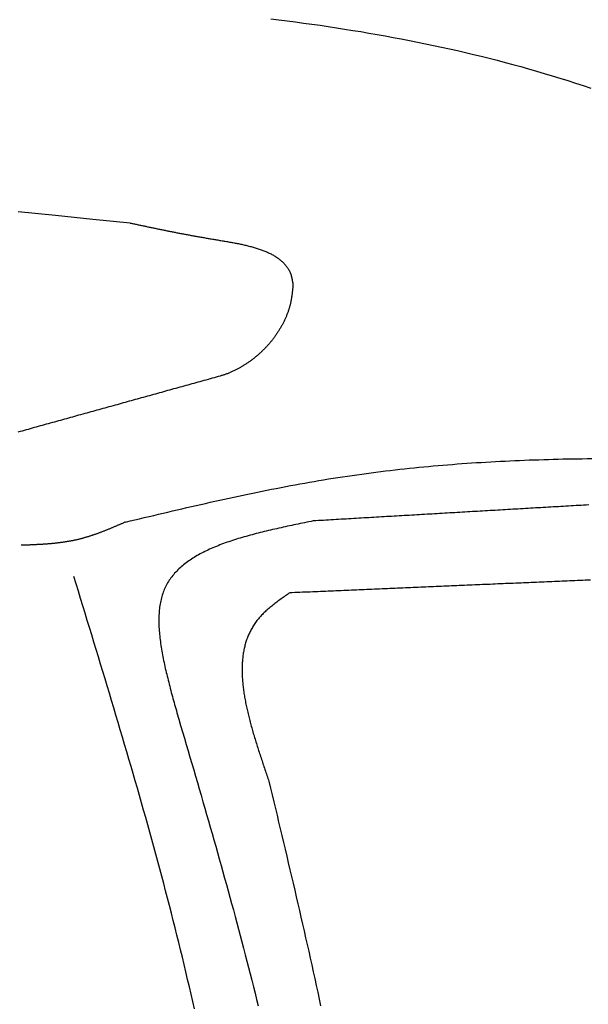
# Model space of a CAD drawing. Extents: x 715 to 7297, y 67 to 5910.
# Tile 82 of 90: x 5228 to 5472, y 4615 to 5039. Entities that reach past the tile are written whole.
import ezdxf

# ---------------------------------------------------------------- set-up
doc = ezdxf.new("R2010")
doc.units = 0
doc.layers.add('CAR', color=10, linetype='CONTINUOUS')

msp = doc.modelspace()

# ---------------------------------------------------------------- linework, layer by layer
at = {"layer": 'CAR'}
for points in [[(5335.67, 5039.43, 0), (5339.21, 5039, 0), (5342.76, 5038.55, 0), (5346.29, 5038.09, 0), (5349.83, 5037.61, 0), (5353.35, 5037.12, 0), (5356.88, 5036.62, 0), (5360.4, 5036.1, 0), (5363.91, 5035.57, 0), (5367.42, 5035.02, 0), (5370.93, 5034.46, 0), (5374.43, 5033.89, 0), (5377.92, 5033.29, 0), (5381.41, 5032.69, 0), (5384.9, 5032.07, 0), (5388.38, 5031.43, 0), (5391.85, 5030.77, 0), (5395.32, 5030.1, 0), (5398.79, 5029.42, 0), (5402.25, 5028.71, 0), (5405.7, 5027.99, 0), (5409.15, 5027.25, 0), (5412.59, 5026.49, 0), (5416.02, 5025.72, 0), (5419.45, 5024.93, 0), (5422.88, 5024.11, 0), (5426.3, 5023.28, 0), (5429.71, 5022.43, 0), (5433.11, 5021.57, 0), (5436.51, 5020.68, 0), (5439.9, 5019.77, 0), (5443.29, 5018.84, 0), (5446.67, 5017.9, 0), (5450.04, 5016.93, 0), (5453.41, 5015.94, 0), (5456.77, 5014.93, 0), (5460.12, 5013.9, 0), (5463.47, 5012.85, 0), (5466.81, 5011.78, 0), (5470.14, 5010.68, 0), (5473.46, 5009.56, 0)], [(5275.21, 4951.51, 0), (5259.14, 4953.11, 0), (5243.06, 4954.7, 0), (5226.99, 4956.3, 0)], [(5275.21, 4951.51, 0), (5275.58, 4951.43, 0), (5275.95, 4951.35, 0), (5276.32, 4951.27, 0), (5276.69, 4951.19, 0), (5277.05, 4951.12, 0), (5277.42, 4951.04, 0), (5277.79, 4950.96, 0), (5278.16, 4950.88, 0), (5278.53, 4950.8, 0), (5278.9, 4950.72, 0), (5279.27, 4950.65, 0), (5279.63, 4950.57, 0), (5280, 4950.49, 0), (5280.37, 4950.41, 0), (5280.74, 4950.33, 0), (5281.11, 4950.25, 0), (5281.48, 4950.18, 0), (5281.86, 4950.1, 0), (5282.23, 4950.02, 0), (5282.6, 4949.94, 0), (5282.97, 4949.86, 0), (5283.34, 4949.78, 0), (5283.72, 4949.71, 0), (5284.09, 4949.63, 0), (5284.47, 4949.55, 0), (5284.84, 4949.47, 0), (5285.22, 4949.39, 0), (5285.59, 4949.32, 0), (5285.97, 4949.24, 0), (5286.35, 4949.16, 0), (5286.72, 4949.08, 0), (5287.1, 4949, 0), (5287.48, 4948.93, 0), (5287.86, 4948.85, 0), (5288.24, 4948.77, 0), (5288.63, 4948.69, 0), (5289.01, 4948.61, 0), (5289.39, 4948.54, 0), (5289.78, 4948.46, 0), (5290.16, 4948.38, 0), (5290.55, 4948.3, 0), (5290.93, 4948.22, 0), (5291.32, 4948.15, 0), (5291.71, 4948.07, 0), (5292.1, 4947.99, 0), (5292.49, 4947.91, 0), (5292.88, 4947.84, 0), (5293.27, 4947.76, 0), (5293.67, 4947.68, 0), (5294.06, 4947.6, 0), (5294.46, 4947.52, 0), (5294.85, 4947.45, 0), (5295.25, 4947.37, 0), (5295.65, 4947.29, 0), (5296.05, 4947.22, 0), (5296.45, 4947.14, 0), (5296.86, 4947.06, 0), (5297.26, 4946.98, 0), (5297.67, 4946.91, 0), (5298.07, 4946.83, 0), (5298.48, 4946.75, 0), (5298.89, 4946.67, 0), (5299.3, 4946.6, 0), (5299.71, 4946.52, 0), (5300.13, 4946.44, 0), (5300.54, 4946.37, 0), (5300.96, 4946.29, 0), (5301.38, 4946.21, 0), (5301.79, 4946.14, 0), (5302.22, 4946.06, 0), (5302.64, 4945.98, 0), (5303.06, 4945.91, 0), (5303.49, 4945.83, 0), (5303.91, 4945.75, 0), (5304.34, 4945.68, 0), (5304.77, 4945.6, 0), (5305.21, 4945.52, 0), (5305.64, 4945.45, 0), (5306.08, 4945.37, 0), (5306.51, 4945.29, 0), (5306.95, 4945.22, 0), (5307.39, 4945.14, 0), (5307.84, 4945.06, 0), (5308.28, 4944.99, 0), (5308.73, 4944.91, 0), (5309.17, 4944.84, 0), (5309.62, 4944.76, 0), (5310.08, 4944.68, 0), (5310.53, 4944.61, 0), (5310.99, 4944.53, 0), (5311.44, 4944.46, 0), (5311.9, 4944.38, 0), (5312.36, 4944.3, 0), (5312.83, 4944.23, 0), (5313.29, 4944.15, 0), (5313.75, 4944.07, 0), (5314.22, 4944, 0), (5314.69, 4943.92, 0), (5315.15, 4943.84, 0), (5315.62, 4943.76, 0), (5316.09, 4943.68, 0), (5316.56, 4943.6, 0), (5317.03, 4943.52, 0), (5317.5, 4943.44, 0), (5317.97, 4943.35, 0), (5318.44, 4943.27, 0), (5318.91, 4943.18, 0), (5319.38, 4943.1, 0), (5319.85, 4943.01, 0), (5320.32, 4942.92, 0), (5320.79, 4942.83, 0), (5321.25, 4942.74, 0), (5321.72, 4942.64, 0), (5322.18, 4942.55, 0), (5322.65, 4942.45, 0), (5323.11, 4942.35, 0), (5323.57, 4942.25, 0), (5324.03, 4942.15, 0), (5324.49, 4942.04, 0), (5324.95, 4941.93, 0), (5325.4, 4941.82, 0), (5325.85, 4941.71, 0), (5326.3, 4941.6, 0), (5326.75, 4941.48, 0), (5327.2, 4941.37, 0), (5327.64, 4941.24, 0), (5328.08, 4941.12, 0), (5328.52, 4941, 0), (5328.95, 4940.87, 0), (5329.39, 4940.74, 0), (5329.81, 4940.6, 0), (5330.24, 4940.46, 0), (5330.66, 4940.32, 0), (5331.08, 4940.18, 0), (5331.5, 4940.03, 0), (5331.91, 4939.89, 0), (5332.31, 4939.73, 0), (5332.72, 4939.58, 0), (5333.12, 4939.42, 0), (5333.51, 4939.25, 0), (5333.9, 4939.09, 0), (5334.29, 4938.92, 0), (5334.67, 4938.74, 0), (5335.05, 4938.57, 0), (5335.42, 4938.39, 0), (5335.79, 4938.2, 0), (5336.15, 4938.01, 0), (5336.5, 4937.82, 0), (5336.85, 4937.62, 0), (5337.2, 4937.42, 0), (5337.54, 4937.22, 0), (5337.87, 4937.01, 0), (5338.2, 4936.79, 0), (5338.53, 4936.57, 0), (5338.84, 4936.35, 0), (5339.15, 4936.12, 0), (5339.46, 4935.89, 0), (5339.75, 4935.65, 0), (5340.04, 4935.41, 0), (5340.33, 4935.16, 0), (5340.6, 4934.91, 0), (5340.87, 4934.66, 0), (5341.14, 4934.39, 0), (5341.39, 4934.13, 0), (5341.64, 4933.86, 0), (5341.88, 4933.58, 0), (5342.12, 4933.3, 0), (5342.34, 4933.01, 0), (5342.56, 4932.71, 0), (5342.77, 4932.42, 0), (5342.97, 4932.11, 0), (5343.17, 4931.8, 0), (5343.35, 4931.48, 0), (5343.53, 4931.16, 0), (5343.7, 4930.83, 0), (5343.86, 4930.5, 0), (5344.01, 4930.16, 0), (5344.15, 4929.81, 0), (5344.28, 4929.46, 0), (5344.4, 4929.1, 0), (5344.52, 4928.74, 0), (5344.62, 4928.37, 0), (5344.72, 4927.99, 0), (5344.8, 4927.6, 0), (5344.88, 4927.21, 0), (5344.95, 4926.82, 0), (5345.01, 4926.42, 0), (5345.07, 4926.02, 0), (5345.13, 4925.61, 0), (5345.18, 4925.21, 0), (5345.23, 4924.8, 0)], [(5345.23, 4924.8, 0), (5345.2, 4924.48, 0), (5345.17, 4924.15, 0), (5345.14, 4923.83, 0), (5345.11, 4923.51, 0), (5345.08, 4923.19, 0), (5345.04, 4922.87, 0), (5345.01, 4922.55, 0), (5344.98, 4922.23, 0), (5344.94, 4921.91, 0), (5344.9, 4921.58, 0), (5344.87, 4921.26, 0), (5344.83, 4920.94, 0), (5344.79, 4920.62, 0), (5344.74, 4920.3, 0), (5344.7, 4919.98, 0), (5344.65, 4919.66, 0), (5344.6, 4919.34, 0), (5344.55, 4919.02, 0), (5344.49, 4918.7, 0), (5344.44, 4918.38, 0), (5344.38, 4918.07, 0), (5344.31, 4917.75, 0), (5344.25, 4917.43, 0), (5344.18, 4917.11, 0), (5344.1, 4916.8, 0), (5344.03, 4916.48, 0), (5343.95, 4916.16, 0), (5343.86, 4915.85, 0), (5343.78, 4915.53, 0), (5343.69, 4915.21, 0), (5343.6, 4914.9, 0), (5343.5, 4914.59, 0), (5343.4, 4914.27, 0), (5343.3, 4913.96, 0), (5343.2, 4913.65, 0), (5343.09, 4913.33, 0), (5342.98, 4913.02, 0), (5342.87, 4912.71, 0), (5342.75, 4912.4, 0), (5342.63, 4912.09, 0), (5342.51, 4911.78, 0), (5342.39, 4911.47, 0), (5342.26, 4911.17, 0), (5342.13, 4910.86, 0), (5341.99, 4910.55, 0), (5341.86, 4910.25, 0), (5341.72, 4909.94, 0), (5341.58, 4909.64, 0), (5341.43, 4909.34, 0), (5341.29, 4909.04, 0), (5341.14, 4908.73, 0), (5340.98, 4908.43, 0), (5340.83, 4908.13, 0), (5340.67, 4907.84, 0), (5340.51, 4907.54, 0), (5340.35, 4907.24, 0), (5340.18, 4906.95, 0), (5340.01, 4906.65, 0), (5339.84, 4906.36, 0), (5339.67, 4906.07, 0), (5339.5, 4905.77, 0), (5339.32, 4905.48, 0), (5339.14, 4905.2, 0), (5338.95, 4904.91, 0), (5338.77, 4904.62, 0), (5338.58, 4904.33, 0), (5338.39, 4904.05, 0), (5338.2, 4903.77, 0), (5338.01, 4903.49, 0), (5337.81, 4903.2, 0), (5337.61, 4902.92, 0), (5337.41, 4902.65, 0), (5337.21, 4902.37, 0), (5337, 4902.09, 0), (5336.79, 4901.82, 0), (5336.58, 4901.55, 0), (5336.37, 4901.28, 0), (5336.16, 4901, 0), (5335.94, 4900.74, 0), (5335.72, 4900.47, 0), (5335.5, 4900.2, 0), (5335.28, 4899.94, 0), (5335.06, 4899.68, 0), (5334.83, 4899.41, 0), (5334.6, 4899.16, 0), (5334.37, 4898.9, 0), (5334.14, 4898.64, 0), (5333.91, 4898.39, 0), (5333.67, 4898.13, 0), (5333.43, 4897.88, 0), (5333.19, 4897.63, 0), (5332.95, 4897.38, 0), (5332.71, 4897.14, 0), (5332.47, 4896.89, 0), (5332.22, 4896.65, 0), (5331.97, 4896.41, 0), (5331.72, 4896.17, 0), (5331.47, 4895.93, 0), (5331.22, 4895.69, 0), (5330.96, 4895.46, 0), (5330.71, 4895.23, 0), (5330.45, 4895, 0), (5330.19, 4894.77, 0), (5329.93, 4894.54, 0), (5329.67, 4894.32, 0), (5329.4, 4894.09, 0), (5329.14, 4893.87, 0), (5328.87, 4893.66, 0), (5328.61, 4893.44, 0), (5328.34, 4893.22, 0), (5328.06, 4893.01, 0), (5327.79, 4892.8, 0), (5327.52, 4892.59, 0), (5327.24, 4892.39, 0), (5326.97, 4892.18, 0), (5326.69, 4891.98, 0), (5326.41, 4891.78, 0), (5326.13, 4891.59, 0), (5325.85, 4891.39, 0), (5325.57, 4891.2, 0), (5325.29, 4891.01, 0), (5325, 4890.82, 0), (5324.72, 4890.63, 0), (5324.43, 4890.45, 0), (5324.14, 4890.27, 0), (5323.85, 4890.09, 0), (5323.56, 4889.91, 0), (5323.27, 4889.74, 0), (5322.98, 4889.57, 0), (5322.69, 4889.4, 0), (5322.4, 4889.23, 0), (5322.1, 4889.07, 0), (5321.81, 4888.9, 0), (5321.51, 4888.74, 0), (5321.21, 4888.59, 0), (5320.91, 4888.43, 0), (5320.62, 4888.28, 0), (5320.32, 4888.13, 0), (5320.02, 4887.99, 0), (5319.72, 4887.84, 0), (5319.41, 4887.7, 0), (5319.11, 4887.56, 0), (5318.81, 4887.43, 0), (5318.5, 4887.29, 0), (5318.2, 4887.16, 0), (5317.9, 4887.04, 0), (5317.59, 4886.91, 0), (5317.28, 4886.79, 0), (5316.98, 4886.67, 0), (5316.67, 4886.56, 0), (5316.36, 4886.44, 0), (5316.05, 4886.33, 0), (5315.75, 4886.22, 0), (5315.44, 4886.12, 0), (5315.13, 4886.02, 0), (5314.82, 4885.92, 0), (5314.51, 4885.82, 0), (5314.2, 4885.73, 0), (5313.89, 4885.64, 0)], [(5313.89, 4885.64, 0), (5313.02, 4885.4, 0), (5312.15, 4885.16, 0), (5311.28, 4884.92, 0), (5310.41, 4884.68, 0), (5309.54, 4884.43, 0), (5308.67, 4884.19, 0), (5307.79, 4883.95, 0), (5306.92, 4883.71, 0), (5306.05, 4883.47, 0), (5305.18, 4883.23, 0), (5304.31, 4882.99, 0), (5303.44, 4882.75, 0), (5302.57, 4882.5, 0), (5301.7, 4882.26, 0), (5300.83, 4882.02, 0), (5299.96, 4881.78, 0), (5299.09, 4881.54, 0), (5298.22, 4881.3, 0), (5297.35, 4881.06, 0), (5296.48, 4880.81, 0), (5295.61, 4880.57, 0), (5294.74, 4880.33, 0), (5293.87, 4880.09, 0), (5293, 4879.85, 0), (5292.13, 4879.61, 0), (5291.26, 4879.37, 0), (5290.39, 4879.12, 0), (5289.52, 4878.88, 0), (5288.65, 4878.64, 0), (5287.78, 4878.4, 0), (5286.91, 4878.16, 0), (5286.04, 4877.92, 0), (5285.17, 4877.68, 0), (5284.3, 4877.44, 0), (5283.43, 4877.19, 0), (5282.56, 4876.95, 0), (5281.69, 4876.71, 0), (5280.82, 4876.47, 0), (5279.95, 4876.23, 0), (5279.08, 4875.99, 0), (5278.21, 4875.75, 0), (5277.34, 4875.5, 0), (5276.47, 4875.26, 0), (5275.6, 4875.02, 0), (5274.73, 4874.78, 0), (5273.86, 4874.54, 0), (5272.99, 4874.3, 0), (5272.12, 4874.06, 0), (5271.25, 4873.81, 0), (5270.38, 4873.57, 0), (5269.51, 4873.33, 0), (5268.64, 4873.09, 0), (5267.77, 4872.85, 0), (5266.9, 4872.61, 0), (5266.03, 4872.37, 0), (5265.16, 4872.13, 0), (5264.28, 4871.88, 0), (5263.41, 4871.64, 0), (5262.54, 4871.4, 0), (5261.67, 4871.16, 0), (5260.8, 4870.92, 0), (5259.93, 4870.68, 0), (5259.06, 4870.44, 0), (5258.19, 4870.19, 0), (5257.32, 4869.95, 0), (5256.45, 4869.71, 0), (5255.58, 4869.47, 0), (5254.71, 4869.23, 0), (5253.84, 4868.99, 0), (5252.97, 4868.75, 0), (5252.1, 4868.51, 0), (5251.23, 4868.26, 0), (5250.36, 4868.02, 0), (5249.49, 4867.78, 0), (5248.62, 4867.54, 0), (5247.75, 4867.3, 0), (5246.88, 4867.06, 0), (5246.01, 4866.82, 0), (5245.14, 4866.57, 0), (5244.27, 4866.33, 0), (5243.4, 4866.09, 0), (5242.53, 4865.85, 0), (5241.66, 4865.61, 0), (5240.79, 4865.37, 0), (5239.92, 4865.13, 0), (5239.05, 4864.88, 0), (5238.18, 4864.64, 0), (5237.31, 4864.4, 0), (5236.44, 4864.16, 0), (5235.57, 4863.92, 0), (5234.7, 4863.68, 0), (5233.83, 4863.44, 0), (5232.96, 4863.2, 0), (5232.09, 4862.95, 0), (5231.22, 4862.71, 0), (5230.35, 4862.47, 0), (5229.48, 4862.23, 0), (5228.61, 4861.99, 0), (5227.74, 4861.75, 0), (5226.87, 4861.51, 0)], [(5273.15, 4822.81, 0), (5275.17, 4823.29, 0), (5277.2, 4823.77, 0), (5279.22, 4824.25, 0), (5281.25, 4824.73, 0), (5283.27, 4825.21, 0), (5285.3, 4825.69, 0), (5287.32, 4826.17, 0), (5289.35, 4826.64, 0), (5291.38, 4827.12, 0), (5293.4, 4827.59, 0), (5295.43, 4828.07, 0), (5297.45, 4828.54, 0), (5299.48, 4829.01, 0), (5301.51, 4829.47, 0), (5303.54, 4829.94, 0), (5305.56, 4830.4, 0), (5307.59, 4830.86, 0), (5309.62, 4831.31, 0), (5311.65, 4831.77, 0), (5313.68, 4832.22, 0), (5315.71, 4832.66, 0), (5317.74, 4833.11, 0), (5319.77, 4833.55, 0), (5321.8, 4833.99, 0), (5323.83, 4834.42, 0), (5325.86, 4834.85, 0), (5327.89, 4835.27, 0), (5329.92, 4835.69, 0), (5331.96, 4836.11, 0), (5333.99, 4836.52, 0), (5336.02, 4836.92, 0), (5338.06, 4837.32, 0), (5340.09, 4837.72, 0), (5342.13, 4838.11, 0), (5344.16, 4838.49, 0), (5346.2, 4838.87, 0), (5348.24, 4839.24, 0), (5350.28, 4839.61, 0), (5352.32, 4839.97, 0), (5354.36, 4840.33, 0), (5356.4, 4840.67, 0), (5358.44, 4841.01, 0), (5360.48, 4841.35, 0), (5362.52, 4841.68, 0), (5364.57, 4842, 0), (5366.61, 4842.31, 0), (5368.66, 4842.61, 0), (5370.7, 4842.91, 0), (5372.75, 4843.2, 0), (5374.8, 4843.49, 0), (5376.85, 4843.77, 0), (5378.9, 4844.04, 0), (5380.95, 4844.3, 0), (5383, 4844.56, 0), (5385.05, 4844.81, 0), (5387.1, 4845.05, 0), (5389.15, 4845.29, 0), (5391.21, 4845.52, 0), (5393.26, 4845.74, 0), (5395.32, 4845.96, 0), (5397.38, 4846.17, 0), (5399.43, 4846.38, 0), (5401.49, 4846.58, 0), (5403.55, 4846.77, 0), (5405.61, 4846.96, 0), (5407.67, 4847.14, 0), (5409.73, 4847.31, 0), (5411.79, 4847.48, 0), (5413.85, 4847.64, 0), (5415.91, 4847.8, 0), (5417.97, 4847.95, 0), (5420.04, 4848.1, 0), (5422.1, 4848.24, 0), (5424.17, 4848.38, 0), (5426.23, 4848.51, 0), (5428.3, 4848.63, 0), (5430.36, 4848.75, 0), (5432.43, 4848.86, 0), (5434.5, 4848.97, 0), (5436.57, 4849.08, 0), (5438.64, 4849.17, 0), (5440.71, 4849.27, 0), (5442.78, 4849.36, 0), (5444.85, 4849.44, 0), (5446.92, 4849.52, 0), (5448.99, 4849.59, 0), (5451.06, 4849.66, 0), (5453.14, 4849.73, 0), (5455.21, 4849.79, 0), (5457.28, 4849.85, 0), (5459.36, 4849.9, 0), (5461.43, 4849.95, 0), (5463.51, 4849.99, 0), (5465.58, 4850.03, 0), (5467.66, 4850.06, 0), (5469.74, 4850.09, 0), (5471.81, 4850.12, 0), (5473.89, 4850.14, 0)], [(5472.52, 4830.19, 0), (5471.43, 4830.13, 0), (5470.34, 4830.06, 0), (5469.26, 4830, 0), (5468.17, 4829.94, 0), (5467.08, 4829.87, 0), (5465.99, 4829.81, 0), (5464.91, 4829.75, 0), (5463.82, 4829.68, 0), (5462.73, 4829.62, 0), (5461.64, 4829.56, 0), (5460.56, 4829.49, 0), (5459.47, 4829.43, 0), (5458.38, 4829.37, 0), (5457.29, 4829.3, 0), (5456.21, 4829.24, 0), (5455.12, 4829.18, 0), (5454.03, 4829.11, 0), (5452.94, 4829.05, 0), (5451.86, 4828.99, 0), (5450.77, 4828.92, 0), (5449.68, 4828.86, 0), (5448.59, 4828.8, 0), (5447.51, 4828.73, 0), (5446.42, 4828.67, 0), (5445.33, 4828.61, 0), (5444.24, 4828.54, 0), (5443.16, 4828.48, 0), (5442.07, 4828.42, 0), (5440.98, 4828.35, 0), (5439.89, 4828.29, 0), (5438.81, 4828.23, 0), (5437.72, 4828.16, 0), (5436.63, 4828.1, 0), (5435.54, 4828.04, 0), (5434.45, 4827.97, 0), (5433.37, 4827.91, 0), (5432.28, 4827.85, 0), (5431.19, 4827.78, 0), (5430.1, 4827.72, 0), (5429.02, 4827.66, 0), (5427.93, 4827.59, 0), (5426.84, 4827.53, 0), (5425.75, 4827.47, 0), (5424.67, 4827.4, 0), (5423.58, 4827.34, 0), (5422.49, 4827.28, 0), (5421.4, 4827.21, 0), (5420.32, 4827.15, 0), (5419.23, 4827.09, 0), (5418.14, 4827.02, 0), (5417.05, 4826.96, 0), (5415.97, 4826.9, 0), (5414.88, 4826.83, 0), (5413.79, 4826.77, 0), (5412.7, 4826.71, 0), (5411.62, 4826.64, 0), (5410.53, 4826.58, 0), (5409.44, 4826.52, 0), (5408.35, 4826.45, 0), (5407.27, 4826.39, 0), (5406.18, 4826.33, 0), (5405.09, 4826.27, 0), (5404, 4826.2, 0), (5402.92, 4826.14, 0), (5401.83, 4826.08, 0), (5400.74, 4826.01, 0), (5399.65, 4825.95, 0), (5398.57, 4825.89, 0), (5397.48, 4825.82, 0), (5396.39, 4825.76, 0), (5395.3, 4825.7, 0), (5394.21, 4825.63, 0), (5393.13, 4825.57, 0), (5392.04, 4825.51, 0), (5390.95, 4825.44, 0), (5389.86, 4825.38, 0), (5388.78, 4825.32, 0), (5387.69, 4825.25, 0), (5386.6, 4825.19, 0), (5385.51, 4825.13, 0), (5384.43, 4825.06, 0), (5383.34, 4825, 0), (5382.25, 4824.94, 0), (5381.16, 4824.87, 0), (5380.08, 4824.81, 0), (5378.99, 4824.75, 0), (5377.9, 4824.68, 0), (5376.81, 4824.62, 0), (5375.73, 4824.56, 0), (5374.64, 4824.49, 0), (5373.55, 4824.43, 0), (5372.46, 4824.37, 0), (5371.38, 4824.3, 0), (5370.29, 4824.24, 0), (5369.2, 4824.18, 0), (5368.11, 4824.11, 0), (5367.03, 4824.05, 0), (5365.94, 4823.99, 0), (5364.85, 4823.92, 0), (5363.76, 4823.86, 0), (5362.68, 4823.8, 0), (5361.59, 4823.73, 0), (5360.5, 4823.67, 0), (5359.41, 4823.61, 0), (5358.33, 4823.54, 0), (5357.24, 4823.48, 0), (5356.15, 4823.42, 0), (5355.06, 4823.35, 0), (5353.97, 4823.29, 0)], [(5353.97, 4823.29, 0), (5353.04, 4823.1, 0), (5352.11, 4822.91, 0), (5351.18, 4822.72, 0), (5350.25, 4822.52, 0), (5349.32, 4822.33, 0), (5348.39, 4822.14, 0), (5347.46, 4821.95, 0), (5346.53, 4821.75, 0), (5345.6, 4821.56, 0), (5344.68, 4821.36, 0), (5343.75, 4821.17, 0), (5342.83, 4820.97, 0), (5341.91, 4820.77, 0), (5341, 4820.57, 0), (5340.08, 4820.37, 0), (5339.17, 4820.17, 0), (5338.26, 4819.96, 0), (5337.35, 4819.76, 0), (5336.45, 4819.55, 0), (5335.55, 4819.34, 0), (5334.65, 4819.13, 0), (5333.75, 4818.91, 0), (5332.86, 4818.7, 0), (5331.98, 4818.48, 0), (5331.09, 4818.26, 0), (5330.21, 4818.04, 0), (5329.34, 4817.81, 0), (5328.47, 4817.59, 0), (5327.6, 4817.36, 0), (5326.74, 4817.12, 0), (5325.89, 4816.89, 0), (5325.04, 4816.65, 0), (5324.19, 4816.41, 0), (5323.35, 4816.16, 0), (5322.52, 4815.91, 0), (5321.69, 4815.66, 0), (5320.87, 4815.41, 0), (5320.05, 4815.15, 0), (5319.24, 4814.89, 0), (5318.44, 4814.62, 0), (5317.64, 4814.35, 0), (5316.85, 4814.08, 0), (5316.07, 4813.8, 0), (5315.29, 4813.52, 0), (5314.52, 4813.23, 0), (5313.76, 4812.94, 0), (5313.01, 4812.64, 0), (5312.26, 4812.34, 0), (5311.52, 4812.04, 0), (5310.79, 4811.73, 0), (5310.07, 4811.42, 0), (5309.36, 4811.1, 0), (5308.65, 4810.77, 0), (5307.96, 4810.45, 0), (5307.27, 4810.11, 0), (5306.59, 4809.77, 0), (5305.92, 4809.43, 0), (5305.26, 4809.08, 0), (5304.61, 4808.72, 0), (5303.97, 4808.36, 0), (5303.34, 4807.99, 0), (5302.72, 4807.62, 0), (5302.11, 4807.24, 0), (5301.51, 4806.86, 0), (5300.92, 4806.47, 0), (5300.34, 4806.07, 0), (5299.78, 4805.67, 0), (5299.22, 4805.26, 0), (5298.68, 4804.84, 0), (5298.14, 4804.42, 0), (5297.62, 4803.99, 0), (5297.11, 4803.55, 0), (5296.61, 4803.11, 0), (5296.12, 4802.65, 0), (5295.65, 4802.2, 0), (5295.19, 4801.73, 0), (5294.74, 4801.26, 0), (5294.3, 4800.78, 0), (5293.88, 4800.29, 0), (5293.47, 4799.8, 0), (5293.07, 4799.29, 0), (5292.69, 4798.78, 0), (5292.31, 4798.27, 0), (5291.96, 4797.74, 0), (5291.62, 4797.21, 0), (5291.29, 4796.66, 0), (5290.97, 4796.11, 0), (5290.67, 4795.55, 0), (5290.38, 4794.99, 0), (5290.11, 4794.41, 0), (5289.86, 4793.83, 0), (5289.62, 4793.23, 0), (5289.39, 4792.63, 0), (5289.17, 4792.02, 0), (5288.97, 4791.4, 0), (5288.79, 4790.78, 0), (5288.62, 4790.14, 0), (5288.46, 4789.5, 0), (5288.31, 4788.85, 0), (5288.18, 4788.2, 0), (5288.06, 4787.54, 0), (5287.95, 4786.86, 0), (5287.85, 4786.19, 0), (5287.77, 4785.5, 0), (5287.69, 4784.81, 0), (5287.63, 4784.11, 0), (5287.58, 4783.41, 0), (5287.54, 4782.7, 0), (5287.51, 4781.98, 0), (5287.5, 4781.25, 0), (5287.49, 4780.52, 0), (5287.49, 4779.79, 0), (5287.51, 4779.05, 0), (5287.53, 4778.3, 0), (5287.56, 4777.55, 0), (5287.61, 4776.79, 0), (5287.66, 4776.02, 0), (5287.72, 4775.25, 0), (5287.79, 4774.48, 0), (5287.86, 4773.7, 0), (5287.95, 4772.92, 0), (5288.04, 4772.13, 0), (5288.15, 4771.34, 0), (5288.26, 4770.54, 0), (5288.37, 4769.74, 0), (5288.5, 4768.93, 0), (5288.63, 4768.12, 0), (5288.77, 4767.3, 0), (5288.91, 4766.49, 0), (5289.06, 4765.66, 0), (5289.22, 4764.84, 0), (5289.39, 4764.01, 0), (5289.55, 4763.18, 0), (5289.73, 4762.34, 0), (5289.91, 4761.5, 0), (5290.09, 4760.66, 0), (5290.28, 4759.82, 0), (5290.48, 4758.97, 0), (5290.68, 4758.12, 0), (5290.88, 4757.27, 0), (5291.09, 4756.41, 0), (5291.3, 4755.55, 0), (5291.52, 4754.7, 0), (5291.74, 4753.83, 0), (5291.96, 4752.97, 0), (5292.18, 4752.11, 0), (5292.41, 4751.24, 0), (5292.64, 4750.37, 0), (5292.87, 4749.5, 0), (5293.11, 4748.63, 0), (5293.34, 4747.76, 0), (5293.58, 4746.89, 0), (5293.82, 4746.01, 0), (5294.06, 4745.14, 0), (5294.3, 4744.27, 0), (5294.55, 4743.39, 0), (5294.79, 4742.51, 0), (5295.03, 4741.64, 0), (5295.28, 4740.76, 0)], [(5273.15, 4822.81, 0), (5272.88, 4822.69, 0), (5272.61, 4822.57, 0), (5272.34, 4822.45, 0), (5272.07, 4822.34, 0), (5271.8, 4822.22, 0), (5271.53, 4822.1, 0), (5271.26, 4821.99, 0), (5270.99, 4821.87, 0), (5270.72, 4821.75, 0), (5270.45, 4821.64, 0), (5270.18, 4821.52, 0), (5269.91, 4821.4, 0), (5269.63, 4821.29, 0), (5269.36, 4821.17, 0), (5269.09, 4821.06, 0), (5268.82, 4820.94, 0), (5268.55, 4820.83, 0), (5268.28, 4820.71, 0), (5268.01, 4820.6, 0), (5267.74, 4820.49, 0), (5267.47, 4820.37, 0), (5267.2, 4820.26, 0), (5266.93, 4820.15, 0), (5266.66, 4820.03, 0), (5266.39, 4819.92, 0), (5266.12, 4819.81, 0), (5265.84, 4819.7, 0), (5265.57, 4819.59, 0), (5265.3, 4819.48, 0), (5265.03, 4819.37, 0), (5264.76, 4819.26, 0), (5264.49, 4819.15, 0), (5264.21, 4819.04, 0), (5263.94, 4818.94, 0), (5263.67, 4818.83, 0), (5263.4, 4818.73, 0), (5263.12, 4818.62, 0), (5262.85, 4818.52, 0), (5262.58, 4818.41, 0), (5262.3, 4818.31, 0), (5262.03, 4818.21, 0), (5261.76, 4818.1, 0), (5261.48, 4818, 0), (5261.21, 4817.9, 0), (5260.94, 4817.8, 0), (5260.66, 4817.7, 0), (5260.39, 4817.61, 0), (5260.11, 4817.51, 0), (5259.84, 4817.41, 0), (5259.56, 4817.32, 0), (5259.29, 4817.22, 0), (5259.01, 4817.13, 0), (5258.74, 4817.04, 0), (5258.46, 4816.95, 0), (5258.19, 4816.86, 0), (5257.91, 4816.77, 0), (5257.63, 4816.68, 0), (5257.36, 4816.59, 0), (5257.08, 4816.5, 0), (5256.8, 4816.42, 0), (5256.52, 4816.33, 0), (5256.25, 4816.25, 0), (5255.97, 4816.17, 0), (5255.69, 4816.09, 0), (5255.41, 4816.01, 0), (5255.13, 4815.93, 0), (5254.85, 4815.85, 0), (5254.57, 4815.77, 0), (5254.29, 4815.7, 0), (5254.01, 4815.63, 0), (5253.73, 4815.55, 0), (5253.45, 4815.48, 0), (5253.17, 4815.41, 0), (5252.89, 4815.34, 0), (5252.61, 4815.28, 0), (5252.33, 4815.21, 0), (5252.05, 4815.14, 0), (5251.76, 4815.08, 0), (5251.48, 4815.02, 0), (5251.2, 4814.96, 0), (5250.92, 4814.9, 0), (5250.63, 4814.84, 0), (5250.35, 4814.78, 0), (5250.06, 4814.73, 0), (5249.78, 4814.67, 0), (5249.49, 4814.62, 0), (5249.21, 4814.57, 0), (5248.92, 4814.51, 0), (5248.64, 4814.46, 0), (5248.35, 4814.41, 0), (5248.07, 4814.37, 0), (5247.78, 4814.32, 0), (5247.5, 4814.27, 0), (5247.21, 4814.23, 0), (5246.92, 4814.19, 0), (5246.63, 4814.14, 0), (5246.35, 4814.1, 0), (5246.06, 4814.06, 0), (5245.77, 4814.02, 0), (5245.48, 4813.98, 0), (5245.2, 4813.94, 0), (5244.91, 4813.91, 0), (5244.62, 4813.87, 0), (5244.33, 4813.83, 0), (5244.04, 4813.8, 0), (5243.75, 4813.77, 0), (5243.46, 4813.73, 0), (5243.17, 4813.7, 0), (5242.88, 4813.67, 0), (5242.59, 4813.64, 0), (5242.3, 4813.61, 0), (5242.01, 4813.58, 0), (5241.72, 4813.55, 0), (5241.43, 4813.53, 0), (5241.14, 4813.5, 0), (5240.85, 4813.47, 0), (5240.56, 4813.45, 0), (5240.27, 4813.42, 0), (5239.97, 4813.4, 0), (5239.68, 4813.38, 0), (5239.39, 4813.35, 0), (5239.1, 4813.33, 0), (5238.81, 4813.31, 0), (5238.52, 4813.29, 0), (5238.22, 4813.27, 0), (5237.93, 4813.25, 0), (5237.64, 4813.23, 0), (5237.35, 4813.21, 0), (5237.05, 4813.19, 0), (5236.76, 4813.17, 0), (5236.47, 4813.16, 0), (5236.17, 4813.14, 0), (5235.88, 4813.12, 0), (5235.59, 4813.11, 0), (5235.29, 4813.09, 0), (5235, 4813.08, 0), (5234.71, 4813.06, 0), (5234.41, 4813.05, 0), (5234.12, 4813.03, 0), (5233.83, 4813.02, 0), (5233.53, 4813, 0), (5233.24, 4812.99, 0), (5232.94, 4812.98, 0), (5232.65, 4812.96, 0), (5232.36, 4812.95, 0), (5232.06, 4812.94, 0), (5231.77, 4812.93, 0), (5231.47, 4812.91, 0), (5231.18, 4812.9, 0), (5230.88, 4812.89, 0), (5230.59, 4812.88, 0), (5230.3, 4812.87, 0), (5230, 4812.86, 0), (5229.71, 4812.85, 0), (5229.41, 4812.83, 0), (5229.12, 4812.82, 0), (5228.82, 4812.81, 0), (5228.53, 4812.8, 0), (5228.23, 4812.79, 0)], [(5302.82, 4613.23, 0), (5302.1, 4616.42, 0), (5301.37, 4619.6, 0), (5300.64, 4622.78, 0), (5299.9, 4625.97, 0), (5299.15, 4629.14, 0), (5298.39, 4632.32, 0), (5297.62, 4635.5, 0), (5296.85, 4638.67, 0), (5296.07, 4641.85, 0), (5295.28, 4645.02, 0), (5294.49, 4648.19, 0), (5293.68, 4651.36, 0), (5292.88, 4654.52, 0), (5292.06, 4657.69, 0), (5291.24, 4660.86, 0), (5290.41, 4664.02, 0), (5289.58, 4667.18, 0), (5288.74, 4670.35, 0), (5287.9, 4673.51, 0), (5287.04, 4676.67, 0), (5286.19, 4679.82, 0), (5285.33, 4682.98, 0), (5284.46, 4686.14, 0), (5283.59, 4689.29, 0), (5282.71, 4692.45, 0), (5281.83, 4695.6, 0), (5280.94, 4698.76, 0), (5280.05, 4701.91, 0), (5279.15, 4705.06, 0), (5278.25, 4708.21, 0), (5277.35, 4711.36, 0), (5276.44, 4714.51, 0), (5275.53, 4717.65, 0), (5274.62, 4720.8, 0), (5273.7, 4723.95, 0), (5272.77, 4727.09, 0), (5271.85, 4730.24, 0), (5270.92, 4733.38, 0), (5269.99, 4736.53, 0), (5269.05, 4739.67, 0), (5268.12, 4742.81, 0), (5267.18, 4745.96, 0), (5266.23, 4749.1, 0), (5265.29, 4752.24, 0), (5264.34, 4755.38, 0), (5263.39, 4758.52, 0), (5262.44, 4761.66, 0), (5261.49, 4764.8, 0), (5260.54, 4767.94, 0), (5259.58, 4771.08, 0), (5258.62, 4774.22, 0), (5257.67, 4777.36, 0), (5256.71, 4780.5, 0), (5255.75, 4783.64, 0), (5254.79, 4786.78, 0), (5253.83, 4789.91, 0), (5252.87, 4793.05, 0), (5251.9, 4796.19, 0), (5250.94, 4799.33, 0)], [(5473.25, 4797.85, 0), (5472.14, 4797.8, 0), (5471.04, 4797.75, 0), (5469.93, 4797.7, 0), (5468.83, 4797.66, 0), (5467.72, 4797.61, 0), (5466.61, 4797.56, 0), (5465.51, 4797.52, 0), (5464.4, 4797.47, 0), (5463.29, 4797.42, 0), (5462.19, 4797.37, 0), (5461.08, 4797.33, 0), (5459.98, 4797.28, 0), (5458.87, 4797.23, 0), (5457.76, 4797.19, 0), (5456.66, 4797.14, 0), (5455.55, 4797.09, 0), (5454.44, 4797.04, 0), (5453.34, 4797, 0), (5452.23, 4796.95, 0), (5451.13, 4796.9, 0), (5450.02, 4796.85, 0), (5448.91, 4796.81, 0), (5447.81, 4796.76, 0), (5446.7, 4796.71, 0), (5445.59, 4796.67, 0), (5444.49, 4796.62, 0), (5443.38, 4796.57, 0), (5442.28, 4796.52, 0), (5441.17, 4796.48, 0), (5440.06, 4796.43, 0), (5438.96, 4796.38, 0), (5437.85, 4796.34, 0), (5436.74, 4796.29, 0), (5435.64, 4796.24, 0), (5434.53, 4796.19, 0), (5433.43, 4796.15, 0), (5432.32, 4796.1, 0), (5431.21, 4796.05, 0), (5430.11, 4796, 0), (5429, 4795.96, 0), (5427.89, 4795.91, 0), (5426.79, 4795.86, 0), (5425.68, 4795.82, 0), (5424.57, 4795.77, 0), (5423.47, 4795.72, 0), (5422.36, 4795.67, 0), (5421.26, 4795.63, 0), (5420.15, 4795.58, 0), (5419.04, 4795.53, 0), (5417.94, 4795.49, 0), (5416.83, 4795.44, 0), (5415.72, 4795.39, 0), (5414.62, 4795.34, 0), (5413.51, 4795.3, 0), (5412.41, 4795.25, 0), (5411.3, 4795.2, 0), (5410.19, 4795.15, 0), (5409.09, 4795.11, 0), (5407.98, 4795.06, 0), (5406.87, 4795.01, 0), (5405.77, 4794.97, 0), (5404.66, 4794.92, 0), (5403.56, 4794.87, 0), (5402.45, 4794.82, 0), (5401.34, 4794.78, 0), (5400.24, 4794.73, 0), (5399.13, 4794.68, 0), (5398.02, 4794.64, 0), (5396.92, 4794.59, 0), (5395.81, 4794.54, 0), (5394.71, 4794.49, 0), (5393.6, 4794.45, 0), (5392.49, 4794.4, 0), (5391.39, 4794.35, 0), (5390.28, 4794.3, 0), (5389.17, 4794.26, 0), (5388.07, 4794.21, 0), (5386.96, 4794.16, 0), (5385.86, 4794.12, 0), (5384.75, 4794.07, 0), (5383.64, 4794.02, 0), (5382.54, 4793.97, 0), (5381.43, 4793.93, 0), (5380.32, 4793.88, 0), (5379.22, 4793.83, 0), (5378.11, 4793.79, 0), (5377.01, 4793.74, 0), (5375.9, 4793.69, 0), (5374.79, 4793.64, 0), (5373.69, 4793.6, 0), (5372.58, 4793.55, 0), (5371.47, 4793.5, 0), (5370.37, 4793.45, 0), (5369.26, 4793.41, 0), (5368.16, 4793.36, 0), (5367.05, 4793.31, 0), (5365.94, 4793.27, 0), (5364.84, 4793.22, 0), (5363.73, 4793.17, 0), (5362.62, 4793.12, 0), (5361.52, 4793.08, 0), (5360.41, 4793.03, 0), (5359.31, 4792.98, 0), (5358.2, 4792.94, 0), (5357.09, 4792.89, 0), (5355.99, 4792.84, 0), (5354.88, 4792.79, 0), (5353.77, 4792.75, 0), (5352.67, 4792.7, 0), (5351.56, 4792.65, 0), (5350.46, 4792.6, 0), (5349.35, 4792.56, 0), (5348.24, 4792.51, 0), (5347.14, 4792.46, 0), (5346.03, 4792.42, 0), (5344.92, 4792.37, 0), (5343.82, 4792.32, 0)], [(5343.82, 4792.32, 0), (5343.35, 4791.99, 0), (5342.88, 4791.67, 0), (5342.41, 4791.34, 0), (5341.94, 4791.01, 0), (5341.47, 4790.68, 0), (5341.01, 4790.35, 0), (5340.54, 4790.02, 0), (5340.08, 4789.69, 0), (5339.62, 4789.36, 0), (5339.17, 4789.03, 0), (5338.71, 4788.69, 0), (5338.26, 4788.36, 0), (5337.81, 4788.02, 0), (5337.37, 4787.68, 0), (5336.93, 4787.34, 0), (5336.49, 4787, 0), (5336.06, 4786.65, 0), (5335.64, 4786.31, 0), (5335.21, 4785.96, 0), (5334.8, 4785.61, 0), (5334.39, 4785.25, 0), (5333.98, 4784.9, 0), (5333.59, 4784.54, 0), (5333.2, 4784.17, 0), (5332.81, 4783.81, 0), (5332.43, 4783.44, 0), (5332.06, 4783.07, 0), (5331.7, 4782.69, 0), (5331.35, 4782.32, 0), (5331, 4781.93, 0), (5330.66, 4781.55, 0), (5330.33, 4781.16, 0), (5330.01, 4780.76, 0), (5329.7, 4780.37, 0), (5329.4, 4779.97, 0), (5329.1, 4779.56, 0), (5328.82, 4779.15, 0), (5328.54, 4778.74, 0), (5328.27, 4778.33, 0), (5328, 4777.91, 0), (5327.75, 4777.49, 0), (5327.5, 4777.06, 0), (5327.26, 4776.63, 0), (5327.03, 4776.2, 0), (5326.81, 4775.76, 0), (5326.59, 4775.32, 0), (5326.38, 4774.88, 0), (5326.18, 4774.43, 0), (5325.99, 4773.98, 0), (5325.8, 4773.53, 0), (5325.62, 4773.08, 0), (5325.45, 4772.62, 0), (5325.29, 4772.15, 0), (5325.13, 4771.69, 0), (5324.98, 4771.22, 0), (5324.84, 4770.75, 0), (5324.7, 4770.27, 0), (5324.57, 4769.8, 0), (5324.45, 4769.31, 0), (5324.34, 4768.83, 0), (5324.23, 4768.34, 0), (5324.12, 4767.85, 0), (5324.03, 4767.36, 0), (5323.94, 4766.87, 0), (5323.85, 4766.37, 0), (5323.78, 4765.87, 0), (5323.71, 4765.36, 0), (5323.64, 4764.86, 0), (5323.58, 4764.35, 0), (5323.53, 4763.84, 0), (5323.48, 4763.32, 0), (5323.44, 4762.81, 0), (5323.41, 4762.29, 0), (5323.38, 4761.76, 0), (5323.36, 4761.24, 0), (5323.34, 4760.71, 0), (5323.33, 4760.18, 0), (5323.32, 4759.65, 0), (5323.32, 4759.12, 0), (5323.32, 4758.58, 0), (5323.33, 4758.04, 0), (5323.35, 4757.5, 0), (5323.37, 4756.96, 0), (5323.39, 4756.41, 0), (5323.42, 4755.86, 0), (5323.46, 4755.31, 0), (5323.5, 4754.76, 0), (5323.54, 4754.21, 0), (5323.59, 4753.65, 0), (5323.65, 4753.09, 0), (5323.71, 4752.53, 0), (5323.77, 4751.97, 0), (5323.84, 4751.4, 0), (5323.91, 4750.83, 0), (5323.99, 4750.27, 0), (5324.07, 4749.7, 0), (5324.15, 4749.12, 0), (5324.24, 4748.55, 0), (5324.34, 4747.97, 0), (5324.43, 4747.39, 0), (5324.53, 4746.82, 0), (5324.64, 4746.23, 0), (5324.75, 4745.65, 0), (5324.86, 4745.07, 0), (5324.98, 4744.48, 0), (5325.1, 4743.89, 0), (5325.22, 4743.3, 0), (5325.35, 4742.71, 0), (5325.48, 4742.12, 0), (5325.61, 4741.53, 0), (5325.75, 4740.93, 0), (5325.89, 4740.33, 0), (5326.04, 4739.73, 0), (5326.18, 4739.14, 0), (5326.33, 4738.53, 0), (5326.49, 4737.93, 0), (5326.64, 4737.33, 0), (5326.8, 4736.72, 0), (5326.96, 4736.12, 0), (5327.12, 4735.51, 0), (5327.29, 4734.9, 0), (5327.46, 4734.29, 0), (5327.63, 4733.68, 0), (5327.81, 4733.07, 0), (5327.98, 4732.46, 0), (5328.16, 4731.84, 0), (5328.34, 4731.23, 0), (5328.52, 4730.61, 0), (5328.71, 4730, 0), (5328.9, 4729.38, 0), (5329.09, 4728.76, 0), (5329.28, 4728.14, 0), (5329.47, 4727.52, 0), (5329.66, 4726.9, 0), (5329.86, 4726.28, 0), (5330.06, 4725.66, 0), (5330.26, 4725.04, 0), (5330.46, 4724.41, 0), (5330.66, 4723.79, 0), (5330.86, 4723.16, 0), (5331.07, 4722.54, 0), (5331.27, 4721.91, 0), (5331.48, 4721.29, 0), (5331.69, 4720.66, 0), (5331.9, 4720.03, 0), (5332.11, 4719.41, 0), (5332.32, 4718.78, 0), (5332.53, 4718.15, 0), (5332.74, 4717.52, 0), (5332.96, 4716.89, 0), (5333.17, 4716.26, 0), (5333.39, 4715.63, 0), (5333.6, 4715, 0), (5333.82, 4714.37, 0), (5334.03, 4713.74, 0), (5334.25, 4713.11, 0), (5334.46, 4712.48, 0), (5334.68, 4711.85, 0), (5334.9, 4711.22, 0)], [(5295.28, 4740.76, 0), (5296.08, 4738.03, 0), (5296.89, 4735.29, 0), (5297.69, 4732.55, 0), (5298.49, 4729.82, 0), (5299.3, 4727.08, 0), (5300.1, 4724.34, 0), (5300.9, 4721.61, 0), (5301.7, 4718.87, 0), (5302.5, 4716.13, 0), (5303.3, 4713.39, 0), (5304.1, 4710.66, 0), (5304.89, 4707.92, 0), (5305.69, 4705.18, 0), (5306.48, 4702.44, 0), (5307.27, 4699.7, 0), (5308.06, 4696.96, 0), (5308.85, 4694.22, 0), (5309.63, 4691.48, 0), (5310.41, 4688.74, 0), (5311.19, 4686, 0), (5311.97, 4683.26, 0), (5312.75, 4680.52, 0), (5313.52, 4677.78, 0), (5314.29, 4675.04, 0), (5315.06, 4672.3, 0), (5315.82, 4669.55, 0), (5316.58, 4666.81, 0), (5317.34, 4664.06, 0), (5318.09, 4661.32, 0), (5318.84, 4658.57, 0), (5319.59, 4655.83, 0), (5320.33, 4653.08, 0), (5321.07, 4650.33, 0), (5321.8, 4647.59, 0), (5322.53, 4644.84, 0), (5323.26, 4642.09, 0), (5323.98, 4639.34, 0), (5324.69, 4636.59, 0), (5325.41, 4633.83, 0), (5326.11, 4631.08, 0), (5326.82, 4628.33, 0), (5327.51, 4625.57, 0), (5328.2, 4622.82, 0), (5328.89, 4620.06, 0), (5329.57, 4617.31, 0), (5330.25, 4614.55, 0)], [(5334.9, 4711.22, 0), (5335.59, 4708.3, 0), (5336.29, 4705.37, 0), (5336.98, 4702.45, 0), (5337.68, 4699.52, 0), (5338.38, 4696.59, 0), (5339.07, 4693.67, 0), (5339.76, 4690.74, 0), (5340.46, 4687.82, 0), (5341.15, 4684.89, 0), (5341.84, 4681.96, 0), (5342.53, 4679.04, 0), (5343.22, 4676.11, 0), (5343.91, 4673.18, 0), (5344.59, 4670.25, 0), (5345.27, 4667.33, 0), (5345.96, 4664.4, 0), (5346.64, 4661.47, 0), (5347.31, 4658.54, 0), (5347.99, 4655.61, 0), (5348.66, 4652.68, 0), (5349.33, 4649.75, 0), (5350, 4646.82, 0), (5350.67, 4643.89, 0), (5351.33, 4640.96, 0), (5351.99, 4638.03, 0), (5352.64, 4635.1, 0), (5353.3, 4632.17, 0), (5353.95, 4629.23, 0), (5354.59, 4626.3, 0), (5355.23, 4623.37, 0), (5355.87, 4620.43, 0), (5356.51, 4617.5, 0), (5357.14, 4614.56, 0)]]:
    msp.add_polyline3d(points, dxfattribs=at)

doc.saveas('drawing.dxf')
